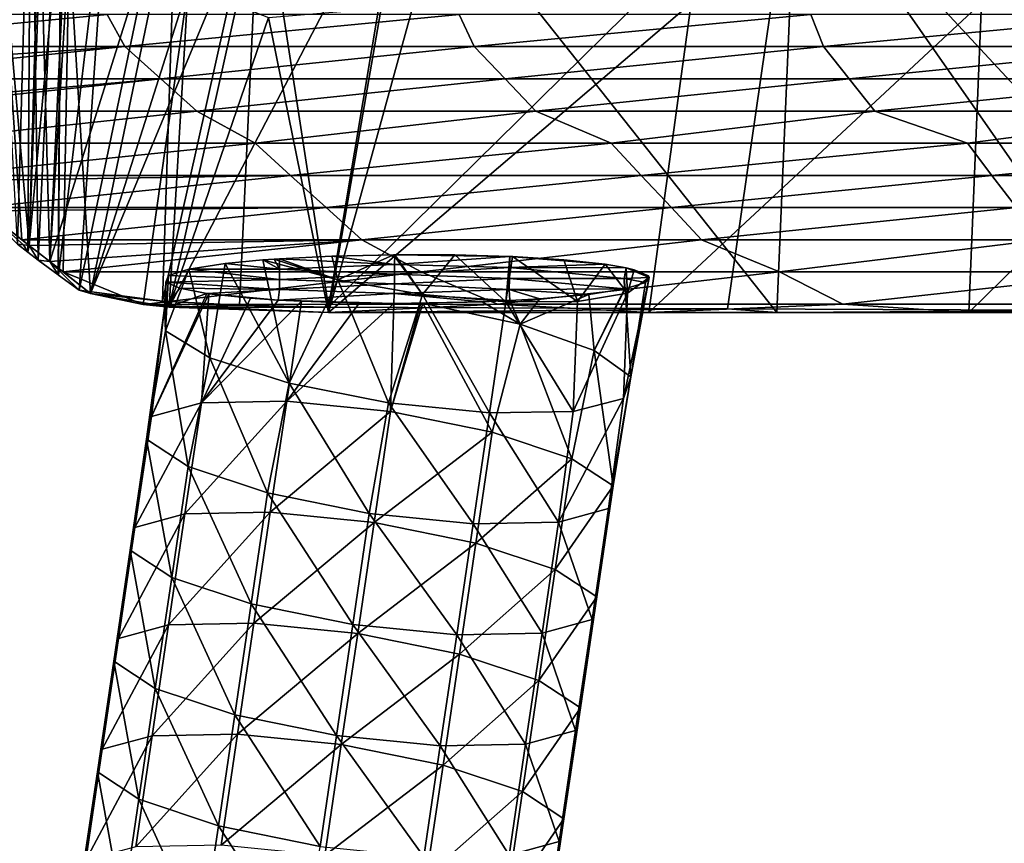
# Model space of a CAD drawing. Header units: millimetres. Extents: x -280 to 280, y 0 to 824.
# Tile 6 of 185: x -213 to -131, y 206 to 275. Entities that reach past the tile are written whole.
import ezdxf

# ---------------------------------------------------------------- set-up
doc = ezdxf.new("R2010")
doc.units = ezdxf.units.MM
doc.header["$LTSCALE"] = 101.851852
for name, color, linetype in [('112', 7, 'CONTINUOUS'), ('113', 7, 'CONTINUOUS'), ('114', 7, 'CONTINUOUS'), ('115', 7, 'CONTINUOUS'), ('116', 7, 'CONTINUOUS'), ('138', 7, 'CONTINUOUS'), ('139', 7, 'CONTINUOUS'), ('140', 7, 'CONTINUOUS'), ('141', 7, 'CONTINUOUS'), ('142', 7, 'CONTINUOUS'), ('20', 7, 'CONTINUOUS'), ('21', 7, 'CONTINUOUS'), ('24', 7, 'CONTINUOUS'), ('44', 7, 'CONTINUOUS'), ('45', 7, 'CONTINUOUS'), ('46', 7, 'CONTINUOUS'), ('47', 7, 'CONTINUOUS'), ('48', 7, 'CONTINUOUS'), ('58', 7, 'CONTINUOUS'), ('90', 7, 'CONTINUOUS'), ('91', 7, 'CONTINUOUS'), ('92', 7, 'CONTINUOUS'), ('93', 7, 'CONTINUOUS'), ('94', 7, 'CONTINUOUS')]:
    doc.layers.add(name, color=color, linetype=linetype)

msp = doc.modelspace()

# ---------------------------------------------------------------- linework, layer by layer
at = {"layer": '112', "linetype": 'Continuous'}
msp.add_3dface([(-213.126, 255.854, -381.086), (-215.498, 299.416, -328.313), (-211.971, 296.774, -358.653), (-213.126, 255.854, -381.086)], dxfattribs=at)
at = {"layer": '113', "linetype": 'Continuous'}
for points in [[(-212.27, 255.2, -388.534), (-213.126, 255.854, -381.086), (-211.971, 296.774, -358.653), (-212.27, 255.2, -388.534)], [(-211.406, 254.538, -396.052), (-212.27, 255.2, -388.534), (-211.971, 296.774, -358.653), (-211.406, 254.538, -396.052)], [(-211.406, 254.538, -396.052), (-211.971, 296.774, -358.653), (-209.449, 295.702, -372.544), (-211.406, 254.538, -396.052)]]:
    msp.add_3dface(points, dxfattribs=at)
at = {"layer": '114', "linetype": 'Continuous'}
for points in [[(-209.721, 253.297, -410.643), (-211.406, 254.538, -396.052), (-209.449, 295.702, -372.544), (-209.721, 253.297, -410.643)], [(-209.695, 253.278, -410.867), (-209.721, 253.297, -410.643), (-209.449, 295.702, -372.544), (-209.695, 253.278, -410.867)], [(-209.695, 253.278, -410.867), (-209.449, 295.702, -372.544), (-205.381, 289.541, -392.047), (-209.695, 253.278, -410.867)], [(-207.973, 252.037, -425.688), (-205.381, 289.541, -392.047), (-199.68, 291.722, -407.017), (-207.973, 252.037, -425.688)], [(-207.973, 252.037, -425.688), (-209.695, 253.278, -410.867), (-205.381, 289.541, -392.047), (-207.973, 252.037, -425.688)]]:
    msp.add_3dface(points, dxfattribs=at)
at = {"layer": '115', "linetype": 'Continuous'}
for points in [[(-201.025, 251.11, -438.825), (-207.973, 252.037, -425.688), (-199.68, 291.722, -407.017), (-201.025, 251.11, -438.825)], [(-201.025, 251.11, -438.825), (-199.68, 291.722, -407.017), (-192.863, 287.678, -420.118), (-201.025, 251.11, -438.825)], [(-187.154, 250.607, -444.108), (-192.863, 287.678, -420.118), (-180.66, 289.301, -425.661), (-187.154, 250.607, -444.108)], [(-194.586, 250.776, -442.717), (-201.025, 251.11, -438.825), (-192.863, 287.678, -420.118), (-194.586, 250.776, -442.717)], [(-187.154, 250.607, -444.108), (-194.586, 250.776, -442.717), (-192.863, 287.678, -420.118), (-187.154, 250.607, -444.108)]]:
    msp.add_3dface(points, dxfattribs=at)
at = {"layer": '116', "linetype": 'Continuous'}
for points in [[(-187.154, 250.607, -444.108), (-180.66, 289.301, -425.661), (-148.296, 288.881, -433.186), (-187.154, 250.607, -444.108)], [(-153.852, 250.468, -444.165), (-187.154, 250.607, -444.108), (-148.296, 288.881, -433.186), (-153.852, 250.468, -444.165)], [(-121.401, 250.322, -444.2), (-153.852, 250.468, -444.165), (-148.296, 288.881, -433.186), (-121.401, 250.322, -444.2)], [(-121.401, 250.322, -444.2), (-148.296, 288.881, -433.186), (-113.565, 288.435, -439.86), (-121.401, 250.322, -444.2)]]:
    msp.add_3dface(points, dxfattribs=at)
at = {"layer": '138', "linetype": 'Continuous'}
for points in [[(-212.138, 255.752, -380.963), (-215.838, 258.652, -348.697), (-212.632, 255.803, -381.025), (-212.138, 255.752, -380.963)], [(-212.632, 255.803, -381.025), (-215.838, 258.652, -348.697), (-213.126, 255.854, -381.086), (-212.632, 255.803, -381.025)]]:
    msp.add_3dface(points, dxfattribs=at)
at = {"layer": '139', "linetype": 'Continuous'}
for points in [[(-212.632, 255.803, -381.025), (-213.126, 255.854, -381.086), (-212.27, 255.2, -388.534), (-212.632, 255.803, -381.025)], [(-212.138, 255.752, -380.963), (-212.632, 255.803, -381.025), (-212.27, 255.2, -388.534), (-212.138, 255.752, -380.963)], [(-211.406, 254.538, -396.052), (-212.138, 255.752, -380.963), (-212.27, 255.2, -388.534), (-211.406, 254.538, -396.052)], [(-210.422, 254.411, -395.928), (-212.138, 255.752, -380.963), (-211.406, 254.538, -396.052), (-210.422, 254.411, -395.928)]]:
    msp.add_3dface(points, dxfattribs=at)
at = {"layer": '140', "linetype": 'Continuous'}
for points in [[(-210.422, 254.411, -395.928), (-211.406, 254.538, -396.052), (-209.721, 253.297, -410.643), (-210.422, 254.411, -395.928)], [(-207.025, 251.748, -425.554), (-210.422, 254.411, -395.928), (-207.973, 252.037, -425.688), (-207.025, 251.748, -425.554)], [(-207.973, 252.037, -425.688), (-210.422, 254.411, -395.928), (-209.695, 253.278, -410.867), (-207.973, 252.037, -425.688)], [(-209.695, 253.278, -410.867), (-210.422, 254.411, -395.928), (-209.721, 253.297, -410.643), (-209.695, 253.278, -410.867)]]:
    msp.add_3dface(points, dxfattribs=at)
at = {"layer": '141', "linetype": 'Continuous'}
for points in [[(-207.025, 251.748, -425.554), (-207.973, 252.037, -425.688), (-201.025, 251.11, -438.825), (-207.025, 251.748, -425.554)], [(-200.47, 250.615, -438.156), (-207.025, 251.748, -425.554), (-201.025, 251.11, -438.825), (-200.47, 250.615, -438.156)], [(-194.586, 250.776, -442.717), (-200.47, 250.615, -438.156), (-201.025, 251.11, -438.825), (-194.586, 250.776, -442.717)], [(-187.154, 250.607, -444.108), (-200.47, 250.615, -438.156), (-194.586, 250.776, -442.717), (-187.154, 250.607, -444.108)], [(-187.154, 250.161, -443.213), (-200.47, 250.615, -438.156), (-187.154, 250.607, -444.108), (-187.154, 250.161, -443.213)]]:
    msp.add_3dface(points, dxfattribs=at)
at = {"layer": '142', "linetype": 'Continuous'}
for points in [[(-187.154, 250.161, -443.213), (-187.154, 250.607, -444.108), (-153.852, 250.468, -444.165), (-187.154, 250.161, -443.213)], [(-149.723, 250.161, -443.213), (-187.154, 250.161, -443.213), (-153.852, 250.468, -444.165), (-149.723, 250.161, -443.213)], [(-121.401, 250.322, -444.2), (-149.723, 250.161, -443.213), (-153.852, 250.468, -444.165), (-121.401, 250.322, -444.2)], [(-112.292, 250.161, -443.213), (-149.723, 250.161, -443.213), (-121.401, 250.322, -444.2), (-112.292, 250.161, -443.213)]]:
    msp.add_3dface(points, dxfattribs=at)
at = {"layer": '20', "linetype": 'Continuous'}
for points in [[(-191.248, 254.647, -400.908), (-186.38, 252.887, -398.757), (-186.873, 254.869, -398.592), (-191.248, 254.647, -400.908)], [(-186.873, 254.869, -398.592), (-186.38, 252.887, -398.757), (-181.735, 254.985, -397.344), (-186.873, 254.869, -398.592)], [(-186.38, 252.887, -398.757), (-179.307, 251.67, -397.996), (-181.735, 254.985, -397.344), (-186.38, 252.887, -398.757)], [(-181.735, 254.985, -397.344), (-179.307, 251.67, -397.996), (-181.624, 254.986, -397.332), (-181.735, 254.985, -397.344)], [(-181.624, 254.986, -397.332), (-179.307, 251.67, -397.996), (-176.607, 254.968, -397.473), (-181.624, 254.986, -397.332)], [(-179.307, 251.67, -397.996), (-172.341, 251.039, -399.771), (-176.607, 254.968, -397.473), (-179.307, 251.67, -397.996)], [(-176.607, 254.968, -397.473), (-172.341, 251.039, -399.771), (-172.021, 254.833, -398.815), (-176.607, 254.968, -397.473)], [(-172.021, 254.833, -398.815), (-172.341, 251.039, -399.771), (-171.782, 254.823, -398.921), (-172.021, 254.833, -398.815)], [(-198.804, 253.775, -409.951), (-197.071, 246.387, -407.017), (-195.774, 254.246, -405.086), (-198.804, 253.775, -409.951)], [(-197.071, 246.387, -407.017), (-190.445, 244.25, -401.861), (-195.774, 254.246, -405.086), (-197.071, 246.387, -407.017)], [(-195.774, 254.246, -405.086), (-190.445, 244.25, -401.861), (-192.629, 254.548, -401.944), (-195.774, 254.246, -405.086)], [(-192.629, 254.548, -401.944), (-186.38, 252.887, -398.757), (-191.678, 254.618, -401.213), (-192.629, 254.548, -401.944)], [(-192.629, 254.548, -401.944), (-190.445, 244.25, -401.861), (-186.38, 252.887, -398.757), (-192.629, 254.548, -401.944)], [(-191.678, 254.618, -401.213), (-186.38, 252.887, -398.757), (-191.248, 254.647, -400.908), (-191.678, 254.618, -401.213)], [(-200.775, 248.621, -414.523), (-197.071, 246.387, -407.017), (-198.804, 253.775, -409.951), (-200.775, 248.621, -414.523)], [(-200.499, 253.246, -415.42), (-200.775, 248.621, -414.523), (-198.804, 253.775, -409.951), (-200.499, 253.246, -415.42)], [(-200.743, 252.7, -421.034), (-200.775, 248.621, -414.523), (-200.499, 253.246, -415.42), (-200.743, 252.7, -421.034)], [(-200.86, 250.531, -422.973), (-200.775, 248.621, -414.523), (-200.743, 252.7, -421.034), (-200.86, 250.531, -422.973)], [(-199.572, 252.182, -426.356), (-200.86, 250.531, -422.973), (-200.743, 252.7, -421.034), (-199.572, 252.182, -426.356)], [(-190.445, 244.25, -401.861), (-182.139, 242.609, -400.025), (-186.38, 252.887, -398.757), (-190.445, 244.25, -401.861)], [(-186.38, 252.887, -398.757), (-182.139, 242.609, -400.025), (-179.307, 251.67, -397.996), (-186.38, 252.887, -398.757)], [(-197.311, 251.749, -430.785), (-197.144, 251.726, -431.027), (-201.945, 241.484, -426.216), (-197.311, 251.749, -430.785)], [(-200.86, 250.531, -422.973), (-197.311, 251.749, -430.785), (-201.945, 241.484, -426.216), (-200.86, 250.531, -422.973)], [(-201.945, 241.484, -426.216), (-197.144, 251.726, -431.027), (-197.771, 242.615, -433.996), (-201.945, 241.484, -426.216)], [(-197.311, 251.749, -430.785), (-200.86, 250.531, -422.973), (-199.572, 252.182, -426.356), (-197.311, 251.749, -430.785)], [(-197.144, 251.726, -431.027), (-193.678, 251.357, -434.787), (-197.771, 242.615, -433.996), (-197.144, 251.726, -431.027)], [(-182.139, 242.609, -400.025), (-173.711, 241.773, -401.852), (-179.307, 251.67, -397.996), (-182.139, 242.609, -400.025)], [(-179.307, 251.67, -397.996), (-173.711, 241.773, -401.852), (-172.341, 251.039, -399.771), (-179.307, 251.67, -397.996)], [(-193.678, 251.357, -434.787), (-191.345, 251.194, -436.44), (-197.771, 242.615, -433.996), (-193.678, 251.357, -434.787)], [(-191.345, 251.194, -436.44), (-189.412, 251.094, -437.454), (-197.771, 242.615, -433.996), (-191.345, 251.194, -436.44)], [(-197.771, 242.615, -433.996), (-189.412, 251.094, -437.454), (-190.645, 242.758, -439.327), (-197.771, 242.615, -433.996)], [(-200.775, 248.621, -414.523), (-200.86, 250.531, -422.973), (-202.34, 239.591, -417.528), (-200.775, 248.621, -414.523)], [(-202.34, 239.591, -417.528), (-200.86, 250.531, -422.973), (-201.945, 241.484, -426.216), (-202.34, 239.591, -417.528)], [(-198.877, 237.311, -409.652), (-200.775, 248.621, -414.523), (-202.34, 239.591, -417.528), (-198.877, 237.311, -409.652)], [(-197.071, 246.387, -407.017), (-200.775, 248.621, -414.523), (-198.877, 237.311, -409.652), (-197.071, 246.387, -407.017)], [(-192.242, 235.093, -404.149), (-197.071, 246.387, -407.017), (-198.877, 237.311, -409.652), (-192.242, 235.093, -404.149)], [(-190.445, 244.25, -401.861), (-197.071, 246.387, -407.017), (-192.242, 235.093, -404.149), (-190.445, 244.25, -401.861)], [(-183.749, 233.379, -402.107), (-190.445, 244.25, -401.861), (-192.242, 235.093, -404.149), (-183.749, 233.379, -402.107)], [(-182.139, 242.609, -400.025), (-190.445, 244.25, -401.861), (-183.749, 233.379, -402.107), (-182.139, 242.609, -400.025)], [(-201.945, 241.484, -426.216), (-197.771, 242.615, -433.996), (-203.315, 232.219, -428.297), (-201.945, 241.484, -426.216)], [(-197.771, 242.615, -433.996), (-199.141, 233.349, -436.077), (-203.315, 232.219, -428.297), (-197.771, 242.615, -433.996)], [(-197.771, 242.615, -433.996), (-190.645, 242.758, -439.327), (-199.141, 233.349, -436.077), (-197.771, 242.615, -433.996)], [(-190.645, 242.758, -439.327), (-192.015, 233.492, -441.408), (-199.141, 233.349, -436.077), (-190.645, 242.758, -439.327)], [(-175.081, 232.508, -403.933), (-182.139, 242.609, -400.025), (-183.749, 233.379, -402.107), (-175.081, 232.508, -403.933)], [(-173.711, 241.773, -401.852), (-182.139, 242.609, -400.025), (-175.081, 232.508, -403.933), (-173.711, 241.773, -401.852)], [(-202.34, 239.591, -417.528), (-201.945, 241.484, -426.216), (-203.71, 230.326, -419.609), (-202.34, 239.591, -417.528)], [(-201.945, 241.484, -426.216), (-203.315, 232.219, -428.297), (-203.71, 230.326, -419.609), (-201.945, 241.484, -426.216)], [(-202.34, 239.591, -417.528), (-203.71, 230.326, -419.609), (-200.247, 228.045, -411.733), (-202.34, 239.591, -417.528)], [(-198.877, 237.311, -409.652), (-202.34, 239.591, -417.528), (-200.247, 228.045, -411.733), (-198.877, 237.311, -409.652)], [(-198.877, 237.311, -409.652), (-200.247, 228.045, -411.733), (-193.612, 225.828, -406.23), (-198.877, 237.311, -409.652)], [(-192.242, 235.093, -404.149), (-198.877, 237.311, -409.652), (-193.612, 225.828, -406.23), (-192.242, 235.093, -404.149)], [(-192.242, 235.093, -404.149), (-193.612, 225.828, -406.23), (-185.119, 224.114, -404.188), (-192.242, 235.093, -404.149)], [(-183.749, 233.379, -402.107), (-192.242, 235.093, -404.149), (-185.119, 224.114, -404.188), (-183.749, 233.379, -402.107)], [(-193.385, 224.227, -443.489), (-200.511, 224.083, -438.158), (-192.015, 233.492, -441.408), (-193.385, 224.227, -443.489)], [(-192.015, 233.492, -441.408), (-200.511, 224.083, -438.158), (-199.141, 233.349, -436.077), (-192.015, 233.492, -441.408)], [(-200.511, 224.083, -438.158), (-204.685, 222.953, -430.378), (-199.141, 233.349, -436.077), (-200.511, 224.083, -438.158)], [(-199.141, 233.349, -436.077), (-204.685, 222.953, -430.378), (-203.315, 232.219, -428.297), (-199.141, 233.349, -436.077)], [(-176.451, 223.242, -406.014), (-183.749, 233.379, -402.107), (-185.119, 224.114, -404.188), (-176.451, 223.242, -406.014)], [(-175.081, 232.508, -403.933), (-183.749, 233.379, -402.107), (-176.451, 223.242, -406.014), (-175.081, 232.508, -403.933)], [(-204.685, 222.953, -430.378), (-205.08, 221.06, -421.69), (-203.315, 232.219, -428.297), (-204.685, 222.953, -430.378)], [(-203.315, 232.219, -428.297), (-205.08, 221.06, -421.69), (-203.71, 230.326, -419.609), (-203.315, 232.219, -428.297)], [(-205.08, 221.06, -421.69), (-201.617, 218.779, -413.814), (-203.71, 230.326, -419.609), (-205.08, 221.06, -421.69)], [(-203.71, 230.326, -419.609), (-201.617, 218.779, -413.814), (-200.247, 228.045, -411.733), (-203.71, 230.326, -419.609)], [(-201.617, 218.779, -413.814), (-194.982, 216.562, -408.311), (-200.247, 228.045, -411.733), (-201.617, 218.779, -413.814)], [(-200.247, 228.045, -411.733), (-194.982, 216.562, -408.311), (-193.612, 225.828, -406.23), (-200.247, 228.045, -411.733)], [(-194.982, 216.562, -408.311), (-186.489, 214.848, -406.269), (-193.612, 225.828, -406.23), (-194.982, 216.562, -408.311)], [(-193.612, 225.828, -406.23), (-186.489, 214.848, -406.269), (-185.119, 224.114, -404.188), (-193.612, 225.828, -406.23)], [(-201.881, 214.818, -440.239), (-206.055, 213.688, -432.459), (-200.511, 224.083, -438.158), (-201.881, 214.818, -440.239)], [(-200.511, 224.083, -438.158), (-206.055, 213.688, -432.459), (-204.685, 222.953, -430.378), (-200.511, 224.083, -438.158)], [(-194.755, 214.961, -445.57), (-201.881, 214.818, -440.239), (-193.385, 224.227, -443.489), (-194.755, 214.961, -445.57)], [(-193.385, 224.227, -443.489), (-201.881, 214.818, -440.239), (-200.511, 224.083, -438.158), (-193.385, 224.227, -443.489)], [(-186.489, 214.848, -406.269), (-177.822, 213.977, -408.095), (-185.119, 224.114, -404.188), (-186.489, 214.848, -406.269)], [(-177.822, 213.977, -408.095), (-176.451, 223.242, -406.014), (-185.119, 224.114, -404.188), (-177.822, 213.977, -408.095)], [(-206.055, 213.688, -432.459), (-206.45, 211.795, -423.771), (-204.685, 222.953, -430.378), (-206.055, 213.688, -432.459)], [(-204.685, 222.953, -430.378), (-206.45, 211.795, -423.771), (-205.08, 221.06, -421.69), (-204.685, 222.953, -430.378)], [(-206.45, 211.795, -423.771), (-202.987, 209.514, -415.895), (-205.08, 221.06, -421.69), (-206.45, 211.795, -423.771)], [(-205.08, 221.06, -421.69), (-202.987, 209.514, -415.895), (-201.617, 218.779, -413.814), (-205.08, 221.06, -421.69)], [(-202.987, 209.514, -415.895), (-196.352, 207.297, -410.391), (-201.617, 218.779, -413.814), (-202.987, 209.514, -415.895)], [(-201.617, 218.779, -413.814), (-196.352, 207.297, -410.391), (-194.982, 216.562, -408.311), (-201.617, 218.779, -413.814)], [(-196.352, 207.297, -410.391), (-187.859, 205.583, -408.35), (-194.982, 216.562, -408.311), (-196.352, 207.297, -410.391)], [(-194.982, 216.562, -408.311), (-187.859, 205.583, -408.35), (-186.489, 214.848, -406.269), (-194.982, 216.562, -408.311)], [(-203.251, 205.552, -442.32), (-207.425, 204.422, -434.54), (-201.881, 214.818, -440.239), (-203.251, 205.552, -442.32)], [(-201.881, 214.818, -440.239), (-207.425, 204.422, -434.54), (-206.055, 213.688, -432.459), (-201.881, 214.818, -440.239)], [(-196.125, 205.696, -447.651), (-203.251, 205.552, -442.32), (-194.755, 214.961, -445.57), (-196.125, 205.696, -447.651)], [(-194.755, 214.961, -445.57), (-203.251, 205.552, -442.32), (-201.881, 214.818, -440.239), (-194.755, 214.961, -445.57)], [(-187.859, 205.583, -408.35), (-179.192, 204.711, -410.176), (-186.489, 214.848, -406.269), (-187.859, 205.583, -408.35)], [(-179.192, 204.711, -410.176), (-177.822, 213.977, -408.095), (-186.489, 214.848, -406.269), (-179.192, 204.711, -410.176)], [(-207.425, 204.422, -434.54), (-207.82, 202.529, -425.852), (-206.055, 213.688, -432.459), (-207.425, 204.422, -434.54)], [(-206.055, 213.688, -432.459), (-207.82, 202.529, -425.852), (-206.45, 211.795, -423.771), (-206.055, 213.688, -432.459)], [(-207.82, 202.529, -425.852), (-204.357, 200.248, -417.976), (-206.45, 211.795, -423.771), (-207.82, 202.529, -425.852)], [(-206.45, 211.795, -423.771), (-204.357, 200.248, -417.976), (-202.987, 209.514, -415.895), (-206.45, 211.795, -423.771)], [(-204.357, 200.248, -417.976), (-197.722, 198.031, -412.472), (-202.987, 209.514, -415.895), (-204.357, 200.248, -417.976)], [(-202.987, 209.514, -415.895), (-197.722, 198.031, -412.472), (-196.352, 207.297, -410.391), (-202.987, 209.514, -415.895)], [(-197.722, 198.031, -412.472), (-189.229, 196.317, -410.431), (-196.352, 207.297, -410.391), (-197.722, 198.031, -412.472)], [(-196.352, 207.297, -410.391), (-189.229, 196.317, -410.431), (-187.859, 205.583, -408.35), (-196.352, 207.297, -410.391)]]:
    msp.add_3dface(points, dxfattribs=at)
at = {"layer": '21', "linetype": 'Continuous'}
for points in [[(-171.782, 254.823, -398.921), (-172.341, 251.039, -399.771), (-166.36, 251.077, -403.877), (-171.782, 254.823, -398.921)], [(-167.516, 254.56, -401.589), (-171.782, 254.823, -398.921), (-166.36, 251.077, -403.877), (-167.516, 254.56, -401.589)], [(-164.05, 254.191, -405.348), (-167.516, 254.56, -401.589), (-166.36, 251.077, -403.877), (-164.05, 254.191, -405.348)], [(-162.19, 251.784, -409.772), (-164.05, 254.191, -405.348), (-166.36, 251.077, -403.877), (-162.19, 251.784, -409.772)], [(-162.317, 253.899, -408.342), (-164.05, 254.191, -405.348), (-162.19, 251.784, -409.772), (-162.317, 253.899, -408.342)], [(-161.622, 253.735, -410.019), (-162.317, 253.899, -408.342), (-162.19, 251.784, -409.772), (-161.622, 253.735, -410.019)], [(-160.377, 253.088, -416.667), (-161.622, 253.735, -410.019), (-162.19, 251.784, -409.772), (-160.377, 253.088, -416.667)], [(-160.451, 253.217, -415.342), (-161.622, 253.735, -410.019), (-160.377, 253.088, -416.667), (-160.451, 253.217, -415.342)], [(-160.377, 253.088, -416.667), (-162.19, 251.784, -409.772), (-162.535, 242.969, -414.534), (-160.377, 253.088, -416.667)], [(-161.908, 244.778, -423.001), (-160.377, 253.088, -416.667), (-162.535, 242.969, -414.534), (-161.908, 244.778, -423.001)], [(-162.39, 252.141, -426.424), (-160.694, 252.671, -420.956), (-161.908, 244.778, -423.001), (-162.39, 252.141, -426.424)], [(-160.694, 252.671, -420.956), (-160.377, 253.088, -416.667), (-161.908, 244.778, -423.001), (-160.694, 252.671, -420.956)], [(-169.516, 251.298, -435.163), (-165.42, 251.671, -431.29), (-171.144, 249.178, -436.511), (-169.516, 251.298, -435.163)], [(-171.144, 249.178, -436.511), (-165.42, 251.671, -431.29), (-164.97, 246.986, -430.817), (-171.144, 249.178, -436.511)], [(-162.19, 251.784, -409.772), (-166.36, 251.077, -403.877), (-166.733, 241.9, -407.012), (-162.19, 251.784, -409.772)], [(-162.535, 242.969, -414.534), (-162.19, 251.784, -409.772), (-166.733, 241.9, -407.012), (-162.535, 242.969, -414.534)], [(-165.42, 251.671, -431.29), (-162.452, 252.128, -426.559), (-164.97, 246.986, -430.817), (-165.42, 251.671, -431.29)], [(-162.452, 252.128, -426.559), (-162.39, 252.141, -426.424), (-164.97, 246.986, -430.817), (-162.452, 252.128, -426.559)], [(-164.97, 246.986, -430.817), (-162.39, 252.141, -426.424), (-161.908, 244.778, -423.001), (-164.97, 246.986, -430.817)], [(-190.645, 242.758, -439.327), (-189.412, 251.094, -437.454), (-184.587, 250.949, -438.902), (-190.645, 242.758, -439.327)], [(-181.691, 250.923, -439.143), (-190.645, 242.758, -439.327), (-184.587, 250.949, -438.902), (-181.691, 250.923, -439.143)], [(-190.645, 242.758, -439.327), (-181.691, 250.923, -439.143), (-181.977, 241.886, -441.152), (-190.645, 242.758, -439.327)], [(-179.459, 250.931, -439.032), (-179.271, 250.933, -439.011), (-181.977, 241.886, -441.152), (-179.459, 250.931, -439.032)], [(-181.977, 241.886, -441.152), (-179.271, 250.933, -439.011), (-173.484, 240.172, -439.111), (-181.977, 241.886, -441.152)], [(-181.691, 250.923, -439.143), (-179.459, 250.931, -439.032), (-181.977, 241.886, -441.152), (-181.691, 250.923, -439.143)], [(-179.271, 250.933, -439.011), (-174.321, 251.048, -437.784), (-171.144, 249.178, -436.511), (-179.271, 250.933, -439.011)], [(-179.271, 250.933, -439.011), (-171.144, 249.178, -436.511), (-173.484, 240.172, -439.111), (-179.271, 250.933, -439.011)], [(-174.321, 251.048, -437.784), (-172.01, 251.149, -436.725), (-171.144, 249.178, -436.511), (-174.321, 251.048, -437.784)], [(-172.341, 251.039, -399.771), (-173.711, 241.773, -401.852), (-166.733, 241.9, -407.012), (-172.341, 251.039, -399.771)], [(-166.36, 251.077, -403.877), (-172.341, 251.039, -399.771), (-166.733, 241.9, -407.012), (-166.36, 251.077, -403.877)], [(-172.01, 251.149, -436.725), (-169.516, 251.298, -435.163), (-171.144, 249.178, -436.511), (-172.01, 251.149, -436.725)], [(-173.484, 240.172, -439.111), (-171.144, 249.178, -436.511), (-166.849, 237.955, -433.607), (-173.484, 240.172, -439.111)], [(-171.144, 249.178, -436.511), (-164.97, 246.986, -430.817), (-166.849, 237.955, -433.607), (-171.144, 249.178, -436.511)], [(-166.849, 237.955, -433.607), (-164.97, 246.986, -430.817), (-163.386, 235.674, -425.732), (-166.849, 237.955, -433.607)], [(-164.97, 246.986, -430.817), (-161.908, 244.778, -423.001), (-163.386, 235.674, -425.732), (-164.97, 246.986, -430.817)], [(-161.908, 244.778, -423.001), (-162.535, 242.969, -414.534), (-163.781, 233.781, -417.043), (-161.908, 244.778, -423.001)], [(-163.386, 235.674, -425.732), (-161.908, 244.778, -423.001), (-163.781, 233.781, -417.043), (-163.386, 235.674, -425.732)], [(-192.015, 233.492, -441.408), (-190.645, 242.758, -439.327), (-181.977, 241.886, -441.152), (-192.015, 233.492, -441.408)], [(-162.535, 242.969, -414.534), (-166.733, 241.9, -407.012), (-167.955, 232.651, -409.263), (-162.535, 242.969, -414.534)], [(-163.781, 233.781, -417.043), (-162.535, 242.969, -414.534), (-167.955, 232.651, -409.263), (-163.781, 233.781, -417.043)], [(-192.015, 233.492, -441.408), (-181.977, 241.886, -441.152), (-183.347, 232.621, -443.233), (-192.015, 233.492, -441.408)], [(-181.977, 241.886, -441.152), (-173.484, 240.172, -439.111), (-183.347, 232.621, -443.233), (-181.977, 241.886, -441.152)], [(-173.711, 241.773, -401.852), (-175.081, 232.508, -403.933), (-167.955, 232.651, -409.263), (-173.711, 241.773, -401.852)], [(-166.733, 241.9, -407.012), (-173.711, 241.773, -401.852), (-167.955, 232.651, -409.263), (-166.733, 241.9, -407.012)], [(-173.484, 240.172, -439.111), (-174.854, 230.907, -441.192), (-183.347, 232.621, -443.233), (-173.484, 240.172, -439.111)], [(-173.484, 240.172, -439.111), (-166.849, 237.955, -433.607), (-174.854, 230.907, -441.192), (-173.484, 240.172, -439.111)], [(-166.849, 237.955, -433.607), (-168.22, 228.69, -435.688), (-174.854, 230.907, -441.192), (-166.849, 237.955, -433.607)], [(-166.849, 237.955, -433.607), (-163.386, 235.674, -425.732), (-168.22, 228.69, -435.688), (-166.849, 237.955, -433.607)], [(-163.386, 235.674, -425.732), (-164.756, 226.409, -427.812), (-168.22, 228.69, -435.688), (-163.386, 235.674, -425.732)], [(-163.386, 235.674, -425.732), (-163.781, 233.781, -417.043), (-164.756, 226.409, -427.812), (-163.386, 235.674, -425.732)], [(-193.385, 224.227, -443.489), (-192.015, 233.492, -441.408), (-183.347, 232.621, -443.233), (-193.385, 224.227, -443.489)], [(-163.781, 233.781, -417.043), (-167.955, 232.651, -409.263), (-165.151, 224.516, -419.124), (-163.781, 233.781, -417.043)], [(-163.781, 233.781, -417.043), (-165.151, 224.516, -419.124), (-164.756, 226.409, -427.812), (-163.781, 233.781, -417.043)], [(-167.955, 232.651, -409.263), (-175.081, 232.508, -403.933), (-169.325, 223.386, -411.344), (-167.955, 232.651, -409.263)], [(-167.955, 232.651, -409.263), (-169.325, 223.386, -411.344), (-165.151, 224.516, -419.124), (-167.955, 232.651, -409.263)], [(-184.717, 223.355, -445.314), (-193.385, 224.227, -443.489), (-183.347, 232.621, -443.233), (-184.717, 223.355, -445.314)], [(-174.854, 230.907, -441.192), (-184.717, 223.355, -445.314), (-183.347, 232.621, -443.233), (-174.854, 230.907, -441.192)], [(-175.081, 232.508, -403.933), (-176.451, 223.242, -406.014), (-169.325, 223.386, -411.344), (-175.081, 232.508, -403.933)], [(-176.224, 221.641, -443.273), (-184.717, 223.355, -445.314), (-174.854, 230.907, -441.192), (-176.224, 221.641, -443.273)], [(-168.22, 228.69, -435.688), (-176.224, 221.641, -443.273), (-174.854, 230.907, -441.192), (-168.22, 228.69, -435.688)], [(-169.59, 219.424, -437.769), (-176.224, 221.641, -443.273), (-168.22, 228.69, -435.688), (-169.59, 219.424, -437.769)], [(-164.756, 226.409, -427.812), (-169.59, 219.424, -437.769), (-168.22, 228.69, -435.688), (-164.756, 226.409, -427.812)], [(-166.126, 217.143, -429.893), (-169.59, 219.424, -437.769), (-164.756, 226.409, -427.812), (-166.126, 217.143, -429.893)], [(-165.151, 224.516, -419.124), (-166.126, 217.143, -429.893), (-164.756, 226.409, -427.812), (-165.151, 224.516, -419.124)], [(-169.325, 223.386, -411.344), (-166.521, 215.25, -421.205), (-165.151, 224.516, -419.124), (-169.325, 223.386, -411.344)], [(-166.521, 215.25, -421.205), (-166.126, 217.143, -429.893), (-165.151, 224.516, -419.124), (-166.521, 215.25, -421.205)], [(-194.755, 214.961, -445.57), (-193.385, 224.227, -443.489), (-184.717, 223.355, -445.314), (-194.755, 214.961, -445.57)], [(-186.087, 214.09, -447.395), (-194.755, 214.961, -445.57), (-184.717, 223.355, -445.314), (-186.087, 214.09, -447.395)], [(-176.224, 221.641, -443.273), (-186.087, 214.09, -447.395), (-184.717, 223.355, -445.314), (-176.224, 221.641, -443.273)], [(-176.451, 223.242, -406.014), (-177.822, 213.977, -408.095), (-170.695, 214.12, -413.425), (-176.451, 223.242, -406.014)], [(-176.451, 223.242, -406.014), (-170.695, 214.12, -413.425), (-169.325, 223.386, -411.344), (-176.451, 223.242, -406.014)], [(-170.695, 214.12, -413.425), (-166.521, 215.25, -421.205), (-169.325, 223.386, -411.344), (-170.695, 214.12, -413.425)], [(-177.594, 212.375, -445.354), (-186.087, 214.09, -447.395), (-176.224, 221.641, -443.273), (-177.594, 212.375, -445.354)], [(-169.59, 219.424, -437.769), (-177.594, 212.375, -445.354), (-176.224, 221.641, -443.273), (-169.59, 219.424, -437.769)], [(-170.96, 210.158, -439.85), (-177.594, 212.375, -445.354), (-169.59, 219.424, -437.769), (-170.96, 210.158, -439.85)], [(-166.126, 217.143, -429.893), (-170.96, 210.158, -439.85), (-169.59, 219.424, -437.769), (-166.126, 217.143, -429.893)], [(-167.496, 207.877, -431.974), (-170.96, 210.158, -439.85), (-166.126, 217.143, -429.893), (-167.496, 207.877, -431.974)], [(-166.521, 215.25, -421.205), (-167.496, 207.877, -431.974), (-166.126, 217.143, -429.893), (-166.521, 215.25, -421.205)], [(-196.125, 205.696, -447.651), (-194.755, 214.961, -445.57), (-186.087, 214.09, -447.395), (-196.125, 205.696, -447.651)], [(-170.695, 214.12, -413.425), (-167.891, 205.984, -423.286), (-166.521, 215.25, -421.205), (-170.695, 214.12, -413.425)], [(-167.891, 205.984, -423.286), (-167.496, 207.877, -431.974), (-166.521, 215.25, -421.205), (-167.891, 205.984, -423.286)], [(-187.457, 204.824, -449.476), (-196.125, 205.696, -447.651), (-186.087, 214.09, -447.395), (-187.457, 204.824, -449.476)], [(-177.594, 212.375, -445.354), (-187.457, 204.824, -449.476), (-186.087, 214.09, -447.395), (-177.594, 212.375, -445.354)], [(-177.822, 213.977, -408.095), (-179.192, 204.711, -410.176), (-172.065, 204.854, -415.506), (-177.822, 213.977, -408.095)], [(-177.822, 213.977, -408.095), (-172.065, 204.854, -415.506), (-170.695, 214.12, -413.425), (-177.822, 213.977, -408.095)], [(-172.065, 204.854, -415.506), (-167.891, 205.984, -423.286), (-170.695, 214.12, -413.425), (-172.065, 204.854, -415.506)], [(-178.964, 203.11, -447.435), (-187.457, 204.824, -449.476), (-177.594, 212.375, -445.354), (-178.964, 203.11, -447.435)], [(-170.96, 210.158, -439.85), (-178.964, 203.11, -447.435), (-177.594, 212.375, -445.354), (-170.96, 210.158, -439.85)], [(-172.33, 200.893, -441.931), (-178.964, 203.11, -447.435), (-170.96, 210.158, -439.85), (-172.33, 200.893, -441.931)], [(-167.496, 207.877, -431.974), (-172.33, 200.893, -441.931), (-170.96, 210.158, -439.85), (-167.496, 207.877, -431.974)], [(-168.866, 198.612, -434.055), (-172.33, 200.893, -441.931), (-167.496, 207.877, -431.974), (-168.866, 198.612, -434.055)], [(-167.891, 205.984, -423.286), (-168.866, 198.612, -434.055), (-167.496, 207.877, -431.974), (-167.891, 205.984, -423.286)], [(-172.065, 204.854, -415.506), (-169.261, 196.719, -425.367), (-167.891, 205.984, -423.286), (-172.065, 204.854, -415.506)], [(-169.261, 196.719, -425.367), (-168.866, 198.612, -434.055), (-167.891, 205.984, -423.286), (-169.261, 196.719, -425.367)]]:
    msp.add_3dface(points, dxfattribs=at)
at = {"layer": '24', "linetype": 'Continuous'}
for points in [[(-191.248, 254.647, -400.908), (-186.873, 254.869, -398.592), (-181.635, 254.176, -405.672), (-191.248, 254.647, -400.908)], [(-186.873, 254.869, -398.592), (-181.735, 254.985, -397.344), (-181.624, 254.986, -397.332), (-186.873, 254.869, -398.592)], [(-186.873, 254.869, -398.592), (-181.624, 254.986, -397.332), (-181.635, 254.176, -405.672), (-186.873, 254.869, -398.592)], [(-181.624, 254.986, -397.332), (-172.021, 254.833, -398.815), (-181.635, 254.176, -405.672), (-181.624, 254.986, -397.332)], [(-181.635, 254.176, -405.672), (-172.021, 254.833, -398.815), (-172.043, 253.914, -408.274), (-181.635, 254.176, -405.672)], [(-181.624, 254.986, -397.332), (-176.607, 254.968, -397.473), (-172.021, 254.833, -398.815), (-181.624, 254.986, -397.332)], [(-172.021, 254.833, -398.815), (-164.05, 254.191, -405.348), (-172.043, 253.914, -408.274), (-172.021, 254.833, -398.815)], [(-172.021, 254.833, -398.815), (-171.782, 254.823, -398.921), (-167.516, 254.56, -401.589), (-172.021, 254.833, -398.815)], [(-172.021, 254.833, -398.815), (-167.516, 254.56, -401.589), (-164.05, 254.191, -405.348), (-172.021, 254.833, -398.815)], [(-198.804, 253.775, -409.951), (-195.774, 254.246, -405.086), (-191.234, 253.783, -409.798), (-198.804, 253.775, -409.951)], [(-195.774, 254.246, -405.086), (-192.629, 254.548, -401.944), (-191.234, 253.783, -409.798), (-195.774, 254.246, -405.086)], [(-192.629, 254.548, -401.944), (-191.678, 254.618, -401.213), (-191.234, 253.783, -409.798), (-192.629, 254.548, -401.944)], [(-191.678, 254.618, -401.213), (-191.248, 254.647, -400.908), (-191.234, 253.783, -409.798), (-191.678, 254.618, -401.213)], [(-191.248, 254.647, -400.908), (-181.635, 254.176, -405.672), (-191.234, 253.783, -409.798), (-191.248, 254.647, -400.908)], [(-181.635, 254.176, -405.672), (-181.644, 253.366, -413.998), (-191.234, 253.783, -409.798), (-181.635, 254.176, -405.672)], [(-181.644, 253.366, -413.998), (-181.635, 254.176, -405.672), (-172.043, 253.914, -408.274), (-181.644, 253.366, -413.998)], [(-164.05, 254.191, -405.348), (-162.317, 253.899, -408.342), (-172.043, 253.914, -408.274), (-164.05, 254.191, -405.348)], [(-200.743, 252.7, -421.034), (-200.499, 253.246, -415.42), (-191.243, 252.925, -418.631), (-200.743, 252.7, -421.034)], [(-200.499, 253.246, -415.42), (-198.804, 253.775, -409.951), (-191.243, 252.925, -418.631), (-200.499, 253.246, -415.42)], [(-198.804, 253.775, -409.951), (-191.234, 253.783, -409.798), (-191.243, 252.925, -418.631), (-198.804, 253.775, -409.951)], [(-191.234, 253.783, -409.798), (-181.644, 253.366, -413.998), (-191.243, 252.925, -418.631), (-191.234, 253.783, -409.798)], [(-181.644, 253.366, -413.998), (-181.653, 252.557, -422.324), (-191.243, 252.925, -418.631), (-181.644, 253.366, -413.998)], [(-181.653, 252.557, -422.324), (-181.644, 253.366, -413.998), (-172.053, 252.998, -417.702), (-181.653, 252.557, -422.324)], [(-172.053, 252.998, -417.702), (-181.644, 253.366, -413.998), (-172.043, 253.914, -408.274), (-172.053, 252.998, -417.702)], [(-172.053, 252.998, -417.702), (-172.043, 253.914, -408.274), (-162.458, 253.01, -417.49), (-172.053, 252.998, -417.702)], [(-172.043, 253.914, -408.274), (-162.317, 253.899, -408.342), (-162.458, 253.01, -417.49), (-172.043, 253.914, -408.274)], [(-162.317, 253.899, -408.342), (-160.377, 253.088, -416.667), (-162.458, 253.01, -417.49), (-162.317, 253.899, -408.342)], [(-162.317, 253.899, -408.342), (-161.622, 253.735, -410.019), (-160.451, 253.217, -415.342), (-162.317, 253.899, -408.342)], [(-162.317, 253.899, -408.342), (-160.451, 253.217, -415.342), (-160.377, 253.088, -416.667), (-162.317, 253.899, -408.342)], [(-200.743, 252.7, -421.034), (-191.243, 252.925, -418.631), (-191.253, 252.067, -427.464), (-200.743, 252.7, -421.034)], [(-199.572, 252.182, -426.356), (-200.743, 252.7, -421.034), (-191.253, 252.067, -427.464), (-199.572, 252.182, -426.356)], [(-191.243, 252.925, -418.631), (-181.653, 252.557, -422.324), (-191.253, 252.067, -427.464), (-191.243, 252.925, -418.631)], [(-181.653, 252.557, -422.324), (-181.662, 251.748, -430.65), (-191.253, 252.067, -427.464), (-181.653, 252.557, -422.324)], [(-181.662, 251.748, -430.65), (-181.653, 252.557, -422.324), (-172.063, 252.082, -427.13), (-181.662, 251.748, -430.65)], [(-172.063, 252.082, -427.13), (-181.653, 252.557, -422.324), (-172.053, 252.998, -417.702), (-172.063, 252.082, -427.13)], [(-162.452, 252.128, -426.559), (-172.063, 252.082, -427.13), (-172.053, 252.998, -417.702), (-162.452, 252.128, -426.559)], [(-162.452, 252.128, -426.559), (-172.053, 252.998, -417.702), (-162.458, 253.01, -417.49), (-162.452, 252.128, -426.559)], [(-160.377, 253.088, -416.667), (-160.694, 252.671, -420.956), (-162.458, 253.01, -417.49), (-160.377, 253.088, -416.667)], [(-160.694, 252.671, -420.956), (-162.39, 252.141, -426.424), (-162.458, 253.01, -417.49), (-160.694, 252.671, -420.956)], [(-162.39, 252.141, -426.424), (-162.452, 252.128, -426.559), (-162.458, 253.01, -417.49), (-162.39, 252.141, -426.424)], [(-197.311, 251.749, -430.785), (-199.572, 252.182, -426.356), (-191.253, 252.067, -427.464), (-197.311, 251.749, -430.785)], [(-191.345, 251.194, -436.44), (-197.311, 251.749, -430.785), (-191.253, 252.067, -427.464), (-191.345, 251.194, -436.44)], [(-191.345, 251.194, -436.44), (-197.144, 251.726, -431.027), (-197.311, 251.749, -430.785), (-191.345, 251.194, -436.44)], [(-191.345, 251.194, -436.44), (-193.678, 251.357, -434.787), (-197.144, 251.726, -431.027), (-191.345, 251.194, -436.44)], [(-181.662, 251.748, -430.65), (-191.345, 251.194, -436.44), (-191.253, 252.067, -427.464), (-181.662, 251.748, -430.65)], [(-181.691, 250.923, -439.143), (-191.345, 251.194, -436.44), (-181.662, 251.748, -430.65), (-181.691, 250.923, -439.143)], [(-174.321, 251.048, -437.784), (-181.691, 250.923, -439.143), (-181.662, 251.748, -430.65), (-174.321, 251.048, -437.784)], [(-172.01, 251.149, -436.725), (-181.662, 251.748, -430.65), (-172.063, 252.082, -427.13), (-172.01, 251.149, -436.725)], [(-172.01, 251.149, -436.725), (-174.321, 251.048, -437.784), (-181.662, 251.748, -430.65), (-172.01, 251.149, -436.725)], [(-162.452, 252.128, -426.559), (-165.42, 251.671, -431.29), (-172.063, 252.082, -427.13), (-162.452, 252.128, -426.559)], [(-165.42, 251.671, -431.29), (-169.516, 251.298, -435.163), (-172.063, 252.082, -427.13), (-165.42, 251.671, -431.29)], [(-169.516, 251.298, -435.163), (-172.01, 251.149, -436.725), (-172.063, 252.082, -427.13), (-169.516, 251.298, -435.163)], [(-189.412, 251.094, -437.454), (-191.345, 251.194, -436.44), (-181.691, 250.923, -439.143), (-189.412, 251.094, -437.454)], [(-189.412, 251.094, -437.454), (-181.691, 250.923, -439.143), (-184.587, 250.949, -438.902), (-189.412, 251.094, -437.454)], [(-174.321, 251.048, -437.784), (-179.271, 250.933, -439.011), (-181.691, 250.923, -439.143), (-174.321, 251.048, -437.784)], [(-179.271, 250.933, -439.011), (-179.459, 250.931, -439.032), (-181.691, 250.923, -439.143), (-179.271, 250.933, -439.011)]]:
    msp.add_3dface(points, dxfattribs=at)
at = {"layer": '44', "linetype": 'Continuous'}
for points in [[(-212.747, 256.233, -375.654), (-215.838, 258.656, -348.698), (-214.735, 284.843, -331.112), (-212.747, 256.233, -375.654)], [(-212.138, 255.756, -380.964), (-212.747, 256.233, -375.654), (-214.735, 284.843, -331.112), (-212.138, 255.756, -380.964)], [(-212.138, 255.756, -380.964), (-214.735, 284.843, -331.112), (-211.185, 282.118, -361.622), (-212.138, 255.756, -380.964)]]:
    msp.add_3dface(points, dxfattribs=at)
at = {"layer": '45', "linetype": 'Continuous'}
for points in [[(-210.422, 254.411, -395.928), (-212.138, 255.756, -380.964), (-211.185, 282.118, -361.622), (-210.422, 254.411, -395.928)], [(-210.422, 254.411, -395.928), (-211.185, 282.118, -361.622), (-208.813, 280.842, -375.672), (-210.422, 254.411, -395.928)]]:
    msp.add_3dface(points, dxfattribs=at)
at = {"layer": '46', "linetype": 'Continuous'}
for points in [[(-209.319, 253.546, -405.548), (-210.422, 254.411, -395.928), (-208.813, 280.842, -375.672), (-209.319, 253.546, -405.548)], [(-207.025, 251.748, -425.554), (-209.319, 253.546, -405.548), (-208.813, 280.842, -375.672), (-207.025, 251.748, -425.554)], [(-207.025, 251.748, -425.554), (-208.813, 280.842, -375.672), (-198.864, 277.443, -411.523), (-207.025, 251.748, -425.554)]]:
    msp.add_3dface(points, dxfattribs=at)
at = {"layer": '47', "linetype": 'Continuous'}
for points in [[(-202.633, 250.817, -435.907), (-207.025, 251.748, -425.554), (-198.864, 277.443, -411.523), (-202.633, 250.817, -435.907)], [(-200.47, 250.615, -438.156), (-202.633, 250.817, -435.907), (-198.864, 277.443, -411.523), (-200.47, 250.615, -438.156)], [(-200.47, 250.615, -438.156), (-198.864, 277.443, -411.523), (-192.165, 274.788, -423.545), (-200.47, 250.615, -438.156)], [(-187.154, 250.161, -443.213), (-192.165, 274.788, -423.545), (-180.074, 275.801, -428.59), (-187.154, 250.161, -443.213)], [(-187.154, 250.161, -443.213), (-200.47, 250.615, -438.156), (-192.165, 274.788, -423.545), (-187.154, 250.161, -443.213)]]:
    msp.add_3dface(points, dxfattribs=at)
at = {"layer": '48', "linetype": 'Continuous'}
for points in [[(-160.418, 250.161, -443.213), (-187.154, 250.161, -443.213), (-156.863, 275.993, -432.498), (-160.418, 250.161, -443.213)], [(-187.154, 250.161, -443.213), (-180.074, 275.801, -428.59), (-156.863, 275.993, -432.498), (-187.154, 250.161, -443.213)], [(-133.681, 250.161, -443.213), (-160.418, 250.161, -443.213), (-132.629, 276.024, -436.393), (-133.681, 250.161, -443.213)], [(-132.629, 276.024, -436.393), (-160.418, 250.161, -443.213), (-156.863, 275.993, -432.498), (-132.629, 276.024, -436.393)], [(-107.409, 275.918, -439.966), (-133.681, 250.161, -443.213), (-132.629, 276.024, -436.393), (-107.409, 275.918, -439.966)], [(-106.945, 250.161, -443.213), (-133.681, 250.161, -443.213), (-107.409, 275.918, -439.966), (-106.945, 250.161, -443.213)]]:
    msp.add_3dface(points, dxfattribs=at)
at = {"layer": '58', "linetype": 'Continuous'}
for points in [[(-205.625, 275.043, -166.396), (-235, 275.043, -166.396), (-233.314, 272.356, -196.29), (-205.625, 275.043, -166.396)], [(-204.15, 272.356, -196.29), (-205.625, 275.043, -166.396), (-233.314, 272.356, -196.29), (-204.15, 272.356, -196.29)], [(-176.25, 275.043, -166.396), (-205.625, 275.043, -166.396), (-204.15, 272.356, -196.29), (-176.25, 275.043, -166.396)], [(-174.986, 272.356, -196.29), (-176.25, 275.043, -166.396), (-204.15, 272.356, -196.29), (-174.986, 272.356, -196.29)], [(-146.875, 275.043, -166.396), (-176.25, 275.043, -166.396), (-174.986, 272.356, -196.29), (-146.875, 275.043, -166.396)], [(-145.821, 272.356, -196.29), (-146.875, 275.043, -166.396), (-174.986, 272.356, -196.29), (-145.821, 272.356, -196.29)], [(-117.5, 275.043, -166.396), (-146.875, 275.043, -166.396), (-145.821, 272.356, -196.29), (-117.5, 275.043, -166.396)], [(-116.657, 272.356, -196.29), (-117.5, 275.043, -166.396), (-145.821, 272.356, -196.29), (-116.657, 272.356, -196.29)], [(-204.15, 272.356, -196.29), (-233.314, 272.356, -196.29), (-231.002, 270.544, -216.452), (-204.15, 272.356, -196.29)], [(-204.15, 272.356, -196.29), (-231.002, 270.544, -216.452), (-229.886, 269.669, -226.184), (-204.15, 272.356, -196.29)], [(-201.15, 269.669, -226.184), (-204.15, 272.356, -196.29), (-229.886, 269.669, -226.184), (-201.15, 269.669, -226.184)], [(-174.986, 272.356, -196.29), (-204.15, 272.356, -196.29), (-201.15, 269.669, -226.184), (-174.986, 272.356, -196.29)], [(-172.415, 269.669, -226.184), (-174.986, 272.356, -196.29), (-201.15, 269.669, -226.184), (-172.415, 269.669, -226.184)], [(-145.821, 272.356, -196.29), (-174.986, 272.356, -196.29), (-172.415, 269.669, -226.184), (-145.821, 272.356, -196.29)], [(-143.679, 269.669, -226.184), (-145.821, 272.356, -196.29), (-172.415, 269.669, -226.184), (-143.679, 269.669, -226.184)], [(-116.657, 272.356, -196.29), (-145.821, 272.356, -196.29), (-143.679, 269.669, -226.184), (-116.657, 272.356, -196.29)], [(-114.943, 269.669, -226.184), (-116.657, 272.356, -196.29), (-143.679, 269.669, -226.184), (-114.943, 269.669, -226.184)], [(-229.886, 269.669, -226.184), (-227.011, 267.415, -251.258), (-201.15, 269.669, -226.184), (-229.886, 269.669, -226.184)], [(-226.458, 266.982, -256.078), (-201.15, 269.669, -226.184), (-227.011, 267.415, -251.258), (-226.458, 266.982, -256.078)], [(-198.151, 266.982, -256.078), (-201.15, 269.669, -226.184), (-226.458, 266.982, -256.078), (-198.151, 266.982, -256.078)], [(-172.415, 269.669, -226.184), (-201.15, 269.669, -226.184), (-198.151, 266.982, -256.078), (-172.415, 269.669, -226.184)], [(-169.844, 266.982, -256.078), (-172.415, 269.669, -226.184), (-198.151, 266.982, -256.078), (-169.844, 266.982, -256.078)], [(-143.679, 269.669, -226.184), (-172.415, 269.669, -226.184), (-169.844, 266.982, -256.078), (-143.679, 269.669, -226.184)], [(-141.536, 266.982, -256.078), (-143.679, 269.669, -226.184), (-169.844, 266.982, -256.078), (-141.536, 266.982, -256.078)], [(-114.943, 269.669, -226.184), (-143.679, 269.669, -226.184), (-141.536, 266.982, -256.078), (-114.943, 269.669, -226.184)], [(-113.229, 266.982, -256.078), (-114.943, 269.669, -226.184), (-141.536, 266.982, -256.078), (-113.229, 266.982, -256.078)], [(-198.151, 266.982, -256.078), (-226.458, 266.982, -256.078), (-223.02, 264.286, -286.065), (-198.151, 266.982, -256.078)], [(-198.151, 266.982, -256.078), (-223.02, 264.286, -286.065), (-193.283, 264.287, -286.059), (-198.151, 266.982, -256.078)], [(-169.844, 266.982, -256.078), (-198.151, 266.982, -256.078), (-193.283, 264.287, -286.059), (-169.844, 266.982, -256.078)], [(-163.546, 264.287, -286.053), (-169.844, 266.982, -256.078), (-193.283, 264.287, -286.059), (-163.546, 264.287, -286.053)], [(-141.536, 266.982, -256.078), (-169.844, 266.982, -256.078), (-163.546, 264.287, -286.053), (-141.536, 266.982, -256.078)], [(-133.81, 264.288, -286.046), (-141.536, 266.982, -256.078), (-163.546, 264.287, -286.053), (-133.81, 264.288, -286.046)], [(-113.229, 266.982, -256.078), (-141.536, 266.982, -256.078), (-133.81, 264.288, -286.046), (-113.229, 266.982, -256.078)], [(-104.073, 264.289, -286.04), (-113.229, 266.982, -256.078), (-133.81, 264.288, -286.046), (-104.073, 264.289, -286.04)], [(-193.283, 264.287, -286.059), (-223.02, 264.286, -286.065), (-219.603, 261.608, -315.866), (-193.283, 264.287, -286.059)], [(-193.283, 264.287, -286.059), (-219.603, 261.608, -315.866), (-190.322, 261.608, -315.866), (-193.283, 264.287, -286.059)], [(-163.546, 264.287, -286.053), (-193.283, 264.287, -286.059), (-190.322, 261.608, -315.866), (-163.546, 264.287, -286.053)], [(-161.042, 261.608, -315.866), (-163.546, 264.287, -286.053), (-190.322, 261.608, -315.866), (-161.042, 261.608, -315.866)], [(-133.81, 264.288, -286.046), (-163.546, 264.287, -286.053), (-161.042, 261.608, -315.866), (-133.81, 264.288, -286.046)], [(-131.762, 261.608, -315.866), (-133.81, 264.288, -286.046), (-161.042, 261.608, -315.866), (-131.762, 261.608, -315.866)], [(-104.073, 264.289, -286.04), (-133.81, 264.288, -286.046), (-131.762, 261.608, -315.866), (-104.073, 264.289, -286.04)], [(-102.481, 261.608, -315.866), (-104.073, 264.289, -286.04), (-131.762, 261.608, -315.866), (-102.481, 261.608, -315.866)], [(-190.322, 261.608, -315.866), (-219.603, 261.608, -315.866), (-219.029, 261.158, -320.872), (-190.322, 261.608, -315.866)], [(-190.322, 261.608, -315.866), (-219.029, 261.158, -320.872), (-216.175, 258.92, -345.76), (-190.322, 261.608, -315.866)], [(-187.351, 258.92, -345.76), (-190.322, 261.608, -315.866), (-216.175, 258.92, -345.76), (-187.351, 258.92, -345.76)], [(-161.042, 261.608, -315.866), (-190.322, 261.608, -315.866), (-187.351, 258.92, -345.76), (-161.042, 261.608, -315.866)], [(-158.528, 258.92, -345.76), (-161.042, 261.608, -315.866), (-187.351, 258.92, -345.76), (-158.528, 258.92, -345.76)], [(-131.762, 261.608, -315.866), (-161.042, 261.608, -315.866), (-158.528, 258.92, -345.76), (-131.762, 261.608, -315.866)], [(-129.705, 258.92, -345.76), (-131.762, 261.608, -315.866), (-158.528, 258.92, -345.76), (-129.705, 258.92, -345.76)], [(-102.481, 261.608, -315.866), (-131.762, 261.608, -315.866), (-129.705, 258.92, -345.76), (-102.481, 261.608, -315.866)], [(-216.175, 258.92, -345.76), (-215.838, 258.656, -348.698), (-187.351, 258.92, -345.76), (-216.175, 258.92, -345.76)], [(-212.747, 256.233, -375.654), (-187.351, 258.92, -345.76), (-215.838, 258.656, -348.698), (-212.747, 256.233, -375.654)], [(-184.381, 256.233, -375.654), (-187.351, 258.92, -345.76), (-212.747, 256.233, -375.654), (-184.381, 256.233, -375.654)], [(-158.528, 258.92, -345.76), (-187.351, 258.92, -345.76), (-184.381, 256.233, -375.654), (-158.528, 258.92, -345.76)], [(-156.014, 256.233, -375.654), (-158.528, 258.92, -345.76), (-184.381, 256.233, -375.654), (-156.014, 256.233, -375.654)], [(-129.705, 258.92, -345.76), (-158.528, 258.92, -345.76), (-156.014, 256.233, -375.654), (-129.705, 258.92, -345.76)], [(-127.648, 256.233, -375.654), (-129.705, 258.92, -345.76), (-156.014, 256.233, -375.654), (-127.648, 256.233, -375.654)], [(-184.381, 256.233, -375.654), (-212.747, 256.233, -375.654), (-212.138, 255.756, -380.964), (-184.381, 256.233, -375.654)], [(-210.422, 254.411, -395.928), (-184.381, 256.233, -375.654), (-212.138, 255.756, -380.964), (-210.422, 254.411, -395.928)], [(-209.319, 253.546, -405.548), (-184.381, 256.233, -375.654), (-210.422, 254.411, -395.928), (-209.319, 253.546, -405.548)], [(-179.416, 253.546, -405.548), (-184.381, 256.233, -375.654), (-209.319, 253.546, -405.548), (-179.416, 253.546, -405.548)], [(-156.014, 256.233, -375.654), (-184.381, 256.233, -375.654), (-179.416, 253.546, -405.548), (-156.014, 256.233, -375.654)], [(-149.514, 253.546, -405.548), (-156.014, 256.233, -375.654), (-179.416, 253.546, -405.548), (-149.514, 253.546, -405.548)], [(-127.648, 256.233, -375.654), (-156.014, 256.233, -375.654), (-149.514, 253.546, -405.548), (-127.648, 256.233, -375.654)], [(-119.611, 253.546, -405.548), (-127.648, 256.233, -375.654), (-149.514, 253.546, -405.548), (-119.611, 253.546, -405.548)], [(-179.416, 253.546, -405.548), (-209.319, 253.546, -405.548), (-202.633, 250.817, -435.907), (-179.416, 253.546, -405.548)], [(-202.633, 250.817, -435.907), (-209.319, 253.546, -405.548), (-207.025, 251.748, -425.554), (-202.633, 250.817, -435.907)], [(-173.041, 250.859, -435.442), (-179.416, 253.546, -405.548), (-202.633, 250.817, -435.907), (-173.041, 250.859, -435.442)], [(-149.514, 253.546, -405.548), (-179.416, 253.546, -405.548), (-173.041, 250.859, -435.442), (-149.514, 253.546, -405.548)], [(-144.201, 250.859, -435.442), (-149.514, 253.546, -405.548), (-173.041, 250.859, -435.442), (-144.201, 250.859, -435.442)], [(-119.611, 253.546, -405.548), (-149.514, 253.546, -405.548), (-144.201, 250.859, -435.442), (-119.611, 253.546, -405.548)], [(-115.361, 250.859, -435.442), (-119.611, 253.546, -405.548), (-144.201, 250.859, -435.442), (-115.361, 250.859, -435.442)], [(-173.041, 250.859, -435.442), (-202.633, 250.817, -435.907), (-187.154, 250.161, -443.213), (-173.041, 250.859, -435.442)], [(-187.154, 250.161, -443.213), (-202.633, 250.817, -435.907), (-200.47, 250.615, -438.156), (-187.154, 250.161, -443.213)], [(-160.418, 250.161, -443.213), (-173.041, 250.859, -435.442), (-187.154, 250.161, -443.213), (-160.418, 250.161, -443.213)], [(-144.201, 250.859, -435.442), (-173.041, 250.859, -435.442), (-160.418, 250.161, -443.213), (-144.201, 250.859, -435.442)], [(-133.681, 250.161, -443.213), (-144.201, 250.859, -435.442), (-160.418, 250.161, -443.213), (-133.681, 250.161, -443.213)], [(-115.361, 250.859, -435.442), (-144.201, 250.859, -435.442), (-133.681, 250.161, -443.213), (-115.361, 250.859, -435.442)], [(-106.945, 250.161, -443.213), (-115.361, 250.859, -435.442), (-133.681, 250.161, -443.213), (-106.945, 250.161, -443.213)]]:
    msp.add_3dface(points, dxfattribs=at)
at = {"layer": '90', "linetype": 'Continuous'}
for points in [[(-214.504, 299.35, -328.233), (-215.838, 258.652, -348.697), (-210.987, 296.75, -358.447), (-214.504, 299.35, -328.233)], [(-210.987, 296.75, -358.447), (-215.838, 258.652, -348.697), (-212.138, 255.752, -380.963), (-210.987, 296.75, -358.447)]]:
    msp.add_3dface(points, dxfattribs=at)
at = {"layer": '91', "linetype": 'Continuous'}
for points in [[(-210.987, 296.75, -358.447), (-212.138, 255.752, -380.963), (-208.482, 295.529, -372.352), (-210.987, 296.75, -358.447)], [(-208.482, 295.529, -372.352), (-212.138, 255.752, -380.963), (-210.422, 254.411, -395.928), (-208.482, 295.529, -372.352)]]:
    msp.add_3dface(points, dxfattribs=at)
at = {"layer": '92', "linetype": 'Continuous'}
for points in [[(-208.482, 295.529, -372.352), (-210.422, 254.411, -395.928), (-198.781, 291.418, -406.7), (-208.482, 295.529, -372.352)], [(-198.781, 291.418, -406.7), (-210.422, 254.411, -395.928), (-207.025, 251.748, -425.554), (-198.781, 291.418, -406.7)]]:
    msp.add_3dface(points, dxfattribs=at)
at = {"layer": '93', "linetype": 'Continuous'}
for points in [[(-198.781, 291.418, -406.7), (-207.025, 251.748, -425.554), (-192.266, 287.235, -419.448), (-198.781, 291.418, -406.7)], [(-192.266, 287.235, -419.448), (-200.47, 250.615, -438.156), (-180.439, 288.938, -424.754), (-192.266, 287.235, -419.448)], [(-180.439, 288.938, -424.754), (-200.47, 250.615, -438.156), (-187.154, 250.161, -443.213), (-180.439, 288.938, -424.754)], [(-192.266, 287.235, -419.448), (-207.025, 251.748, -425.554), (-200.47, 250.615, -438.156), (-192.266, 287.235, -419.448)]]:
    msp.add_3dface(points, dxfattribs=at)
at = {"layer": '94', "linetype": 'Continuous'}
for points in [[(-180.439, 288.938, -424.754), (-187.154, 250.161, -443.213), (-149.723, 250.161, -443.213), (-180.439, 288.938, -424.754)], [(-148.093, 288.715, -432.216), (-180.439, 288.938, -424.754), (-149.723, 250.161, -443.213), (-148.093, 288.715, -432.216)], [(-112.292, 250.161, -443.213), (-148.093, 288.715, -432.216), (-149.723, 250.161, -443.213), (-112.292, 250.161, -443.213)], [(-113.404, 288.431, -438.869), (-148.093, 288.715, -432.216), (-112.292, 250.161, -443.213), (-113.404, 288.431, -438.869)]]:
    msp.add_3dface(points, dxfattribs=at)

doc.saveas('drawing.dxf')
